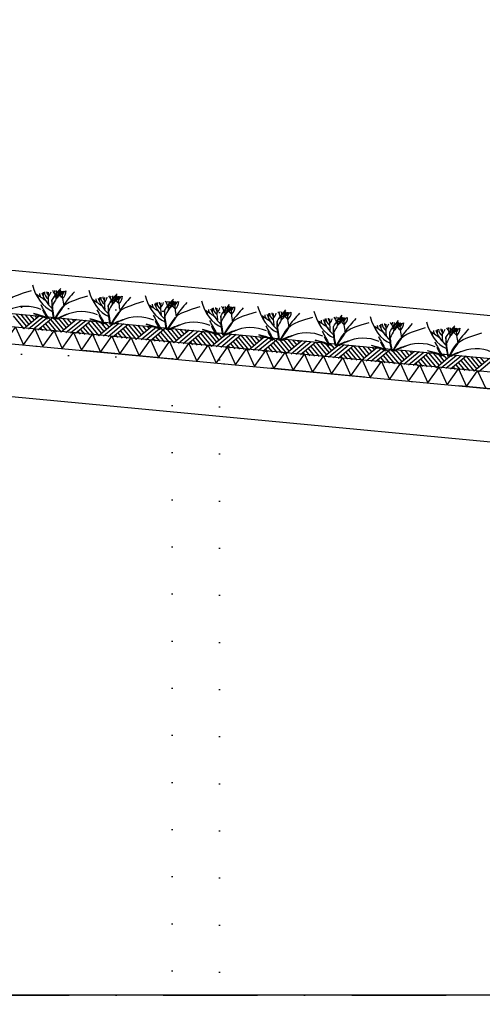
# Model space of a CAD drawing. Extents: x -18628 to 99585, y 127200 to 154480.
# Tile 18 of 59: x 11130 to 13584, y 142767 to 147994. Entities that reach past the tile are written whole.
import ezdxf

# ---------------------------------------------------------------- set-up
doc = ezdxf.new("R2010")
doc.units = 0
doc.header["$LTSCALE"] = 1000
doc.header["$MEASUREMENT"] = 0
doc.linetypes.add('DASHDOT', pattern=[1, 0.5, -0.25, 0, -0.25])
doc.linetypes.add('DOT', pattern=[0.25, 0, -0.25])
doc.layers.add('B02', color=7, linetype='CONTINUOUS')
doc.layers.add('B03', color=7, linetype='CONTINUOUS')

msp = doc.modelspace()

# ---------------------------------------------------------------- linework, layer by layer
at = {"layer": 'B02', "color": 5, "linetype": 'DASHDOT'}
for p, q in [((99585, 137916), (-15956, 148828)), ((-15111, 142816), (88225.3, 142816))]:
    msp.add_line(p, q, dxfattribs=at)
at = {"layer": 'B03', "color": 5, "linetype": 'Continuous'}
for p, q in [((58068, 142220.9), (-9164.9, 148576)), ((11094.5, 146421.9), (11151.3, 146353.2)), ((11108.6, 146432.6), (11165.5, 146365)), ((11133.5, 146430.3), (11178.5, 146375.8)), ((11233, 146420.9), (11151.3, 146353.2)), ((11158.4, 146427.9), (11191.6, 146386.6)), ((11257.9, 146418.5), (11176.2, 146350.9)), ((11183.2, 146425.6), (11205.8, 146398.3)), ((11282.8, 146416.2), (11201.1, 146348.5)), ((11208.1, 146423.2), (11220, 146410)), ((11307.7, 146413.8), (11226, 146346.2)), ((11307.7, 146413.8), (11364.6, 146346.2)), ((11332.6, 146411.5), (11377.7, 146357)), ((11253.2, 146368.7), (11275.8, 146341.5)), ((11267.3, 146379.5), (11300.6, 146339.1)), ((11280.5, 146391.3), (11325.5, 146336.8)), ((11293.6, 146403.1), (11350.4, 146334.5)), ((11432.1, 146402.1), (11350.4, 146334.5)), ((11357.5, 146409.1), (11390.7, 146367.8)), ((11457, 146399.7), (11375.3, 146332.1)), ((11382.4, 146406.8), (11404.9, 146379.5)), ((11481.9, 146397.4), (11400.2, 146329.8)), ((11407.2, 146404.4), (11419.1, 146391.2)), ((11506.8, 146395), (11425.1, 146327.4)), ((11466.4, 146360.7), (11499.8, 146320.4)), ((11479.6, 146372.5), (11524.6, 146318)), ((11492.7, 146384.3), (11549.5, 146315.6)), ((11506.8, 146395), (11563.7, 146327.4)), ((11531.7, 146392.7), (11576.8, 146338.2)), ((11631.3, 146383.3), (11549.5, 146315.6)), ((11556.6, 146390.3), (11589.9, 146349)), ((11656.1, 146380.9), (11574.4, 146313.3)), ((11581.5, 146388), (11604, 146360.7)), ((11681, 146378.6), (11599.3, 146310.9)), ((11606.4, 146385.6), (11618.2, 146372.4)), ((11705.9, 146376.2), (11624.2, 146308.6)), ((11691.9, 146365.5), (11748.6, 146296.8)), ((11705.9, 146376.2), (11762.8, 146308.6)), ((11730.8, 146373.9), (11775.9, 146319.4)), ((11830.4, 146364.5), (11748.6, 146296.8)), ((11755.7, 146371.5), (11789, 146330.2)), ((11855.3, 146362.1), (11773.5, 146294.5)), ((11780.6, 146369.2), (11803.1, 146341.9)), ((11880.1, 146359.8), (11798.4, 146292.1)), ((11805.5, 146366.8), (11817.3, 146353.6)), ((11239.1, 146358), (11250.9, 146343.9)), ((11438.3, 146339.2), (11450, 146325)), ((11452.3, 146349.9), (11474.9, 146322.7)), ((11637.4, 146320.4), (11649.1, 146306.2)), ((11651.4, 146331.1), (11674, 146303.9)), ((11665.5, 146341.9), (11698.9, 146301.5)), ((11678.7, 146353.7), (11723.8, 146299.2)), ((11905, 146357.4), (11823.3, 146289.8)), ((11850.6, 146312.3), (11873.1, 146285.1)), ((11864.6, 146323), (11898, 146282.7)), ((11877.8, 146334.9), (11922.9, 146280.4)), ((11891, 146346.7), (11947.8, 146278)), ((11905, 146357.4), (11961.9, 146289.8)), ((11929.9, 146355.1), (11975, 146300.6)), ((12029.5, 146345.6), (11947.8, 146278)), ((11954.8, 146352.7), (11988.1, 146311.4)), ((12054.4, 146343.3), (11972.6, 146275.7)), ((11979.7, 146350.4), (12002.2, 146323.1)), ((12079.3, 146341), (11997.5, 146273.3)), ((12004.6, 146348), (12016.4, 146334.8)), ((12104.1, 146338.6), (12022.4, 146271)), ((12076.9, 146316.1), (12122, 146261.6)), ((12090.1, 146327.9), (12146.9, 146259.2)), ((12104.1, 146338.6), (12161, 146271)), ((12129, 146336.2), (12174.1, 146281.8)), ((12228.6, 146326.9), (12146.9, 146259.2)), ((12153.9, 146333.9), (12187.2, 146292.6)), ((12253.5, 146324.5), (12171.8, 146256.9)), ((12178.8, 146331.5), (12201.4, 146304.3)), ((12278.4, 146322.1), (12196.7, 146254.5)), ((12203.7, 146329.2), (12215.5, 146316)), ((12303.3, 146319.8), (12221.5, 146252.2)), ((12289.2, 146309.1), (12346, 146240.4)), ((12303.3, 146319.8), (12360.2, 146252.1)), ((12328.2, 146317.5), (12373.2, 146263)), ((12427.7, 146308), (12346, 146240.4)), ((12353, 146315.1), (12386.3, 146273.8)), ((12377.9, 146312.8), (12400.5, 146285.5)), ((12402.8, 146310.4), (12414.6, 146297.2)), ((11836.5, 146301.6), (11848.2, 146287.4)), ((12035.6, 146282.8), (12047.3, 146268.6)), ((12049.7, 146293.5), (12072.2, 146266.3)), ((12063.7, 146304.2), (12097.1, 146263.9)), ((12234.7, 146264), (12246.4, 146249.8)), ((12248.8, 146274.7), (12271.3, 146247.5)), ((12262.9, 146285.4), (12296.2, 146245.1)), ((12276, 146297.3), (12321.1, 146242.8)), ((12452.6, 146305.7), (12370.9, 146238.1)), ((12477.5, 146303.3), (12395.8, 146235.7)), ((12502.4, 146301), (12420.7, 146233.4)), ((12447.9, 146255.9), (12470.4, 146228.7)), ((12462, 146266.6), (12495.3, 146226.3)), ((12475.1, 146278.5), (12520.2, 146224)), ((12488.3, 146290.3), (12545.1, 146221.6)), ((12502.4, 146301), (12559.3, 146233.3)), ((12527.3, 146298.6), (12572.4, 146244.2)), ((12626.8, 146289.2), (12545.1, 146221.6)), ((12552.2, 146296.3), (12585.4, 146255)), ((12651.7, 146286.9), (12570, 146219.3)), ((12577, 146293.9), (12599.6, 146266.7)), ((12676.6, 146284.5), (12594.9, 146216.9)), ((12601.9, 146291.6), (12613.8, 146278.4)), ((12701.5, 146282.2), (12619.8, 146214.6)), ((12674.2, 146259.6), (12719.3, 146205.2)), ((12687.4, 146271.5), (12744.2, 146202.8)), ((12701.5, 146282.2), (12758.4, 146214.5)), ((12726.4, 146279.8), (12771.5, 146225.4)), ((12825.9, 146270.4), (12744.2, 146202.8)), ((12751.3, 146277.5), (12784.5, 146236.2)), ((12850.8, 146268.1), (12769.1, 146200.5)), ((12776.2, 146275.1), (12798.7, 146247.9)), ((12875.7, 146265.7), (12794, 146198.1)), ((12801, 146272.8), (12812.9, 146259.6)), ((12900.6, 146263.4), (12818.9, 146195.8)), ((12900.6, 146263.4), (12957.5, 146195.7)), ((12925.5, 146261), (12970.6, 146206.5)), ((12950.4, 146258.7), (12983.6, 146217.4)), ((12975.3, 146256.3), (12997.8, 146229.1)), ((12433.8, 146245.2), (12445.5, 146231)), ((12632.9, 146226.4), (12644.7, 146212.2)), ((12647, 146237.1), (12669.5, 146209.9)), ((12661.1, 146247.8), (12694.4, 146207.5)), ((12832.1, 146207.6), (12843.8, 146193.4)), ((12846.1, 146218.3), (12868.7, 146191.1)), ((12860.2, 146229), (12893.6, 146188.7)), ((12873.4, 146240.9), (12918.5, 146186.4)), ((12886.5, 146252.7), (12943.3, 146184)), ((13025, 146251.6), (12943.3, 146184)), ((13049.9, 146249.3), (12968.2, 146181.7)), ((13074.8, 146246.9), (12993.1, 146179.3)), ((13000.2, 146254), (13012, 146240.8)), ((13099.7, 146244.6), (13018, 146177)), ((13059.3, 146210.2), (13092.7, 146169.9)), ((13072.5, 146222), (13117.6, 146167.6)), ((13085.6, 146233.9), (13142.5, 146165.2)), ((13099.7, 146244.6), (13156.6, 146176.9)), ((13124.6, 146242.2), (13169.7, 146187.8)), ((13224.2, 146232.8), (13142.5, 146165.2)), ((13149.5, 146239.9), (13182.8, 146198.6)), ((13249.1, 146230.5), (13167.3, 146162.9)), ((13174.4, 146237.5), (13196.9, 146210.3)), ((13274, 146228.1), (13192.2, 146160.5)), ((13199.3, 146235.2), (13211.1, 146222)), ((13298.8, 146225.8), (13217.1, 146158.2)), ((13271.6, 146203.2), (13316.7, 146148.8)), ((13284.8, 146215), (13341.6, 146146.4)), ((13298.8, 146225.8), (13355.7, 146158.1)), ((13323.7, 146223.4), (13368.8, 146169)), ((13423.3, 146214), (13341.6, 146146.4)), ((13348.6, 146221.1), (13381.9, 146179.8)), ((13448.2, 146211.7), (13366.5, 146144.1)), ((13373.5, 146218.7), (13396, 146191.5)), ((13473.1, 146209.3), (13391.3, 146141.7)), ((13398.4, 146216.4), (13410.2, 146203.2)), ((13498, 146207), (13416.2, 146139.4)), ((13498, 146207), (13554.8, 146139.3)), ((13522.8, 146204.6), (13567.9, 146150.1)), ((13031.2, 146188.8), (13042.9, 146174.6)), ((13045.2, 146199.5), (13067.8, 146172.3)), ((13230.3, 146170), (13242, 146155.8)), ((13244.4, 146180.7), (13266.9, 146153.5)), ((13258.4, 146191.4), (13291.8, 146151.1)), ((13429.4, 146151.2), (13441.1, 146137)), ((13443.5, 146161.9), (13466, 146134.6)), ((13457.5, 146172.6), (13490.9, 146132.3)), ((13470.7, 146184.4), (13515.8, 146130)), ((13483.9, 146196.2), (13540.7, 146127.6)), ((13622.4, 146195.2), (13540.7, 146127.6)), ((13547.7, 146202.3), (13581, 146161)), ((13647.3, 146192.9), (13565.6, 146125.2)), ((13572.6, 146199.9), (13595.2, 146172.7))]:
    msp.add_line(p, q, dxfattribs=at)
at = {"layer": 'B03', "color": 7, "linetype": 'Continuous'}
msp.add_line((-9176.2, 148348.3), (57981.3, 142006), dxfattribs=at)
at = {"layer": 'B03', "color": 1, "linetype": 'Continuous'}
for p, q in [((-9167.8, 148277.3), (57976.1, 141936)), ((-9176.2, 148187.7), (57971.8, 141846)), ((14539.5, 142816), (5839.5, 142816))]:
    msp.add_line(p, q, dxfattribs=at)
at = {"layer": 'B03', "color": 2, "linetype": 'Continuous'}
for p, q in [((-9285.6, 148198), (14647.7, 145937.7)), ((-9285.6, 147916.8), (14621.4, 145659))]:
    msp.add_line(p, q, dxfattribs=at)
at = {"layer": 'B03', "color": 1, "linetype": 'DOT'}
for p, q in [((9389.5, 146517.5), (12189.5, 146439.1)), ((12189.5, 146439.1), (12189.5, 128237)), ((9639.5, 146260.4), (11939.5, 146196)), ((11939.5, 146196), (11939.5, 128487))]:
    msp.add_line(p, q, dxfattribs=at)
at = {"layer": 'B03', "color": 5, "linetype": 'Continuous'}
for points in [[(11048.6, 146277.6), (11108.1, 146362.4), (11150.7, 146268)], [(11150.7, 146268), (11210.3, 146352.7), (11252.9, 146258.3)], [(11252.9, 146258.3), (11312.4, 146343.1), (11355, 146248.6)], [(11355, 146248.6), (11414.5, 146333.4), (11457.2, 146239)], [(11457.2, 146239), (11516.7, 146323.8), (11559.3, 146229.4)], [(11559.3, 146229.4), (11618.8, 146314.1), (11661.5, 146219.7)], [(11661.5, 146219.7), (11721, 146304.5), (11763.6, 146210.1)], [(11763.6, 146210.1), (11823.1, 146294.8), (11865.7, 146200.4)], [(11865.7, 146200.4), (11925.3, 146285.2), (11967.9, 146190.8)], [(11967.9, 146190.8), (12027.4, 146275.5), (12070, 146181.1)], [(12070, 146181.1), (12129.6, 146265.9), (12172.2, 146171.5)], [(12172.2, 146171.5), (12231.7, 146256.3), (12274.3, 146161.8)], [(12274.3, 146161.8), (12333.9, 146246.6), (12376.5, 146152.2)], [(12376.5, 146152.2), (12436, 146237), (12478.6, 146142.5)], [(12478.6, 146142.5), (12538.1, 146227.3), (12580.8, 146132.9)], [(12580.8, 146132.9), (12640.3, 146217.7), (12682.9, 146123.2)], [(12682.9, 146123.2), (12742.4, 146208), (12785, 146113.6)], [(12785, 146113.6), (12844.6, 146198.4), (12887.2, 146104)], [(12887.2, 146104), (12946.7, 146188.7), (12989.3, 146094.3)], [(12989.3, 146094.3), (13048.9, 146179.1), (13091.5, 146084.6)], [(13091.5, 146084.6), (13151, 146169.4), (13193.6, 146075)], [(13193.6, 146075), (13253.2, 146159.8), (13295.8, 146065.4)], [(13295.8, 146065.4), (13355.3, 146150.1), (13397.9, 146055.7)], [(13397.9, 146055.7), (13457.5, 146140.5), (13500.1, 146046.1)], [(13500.1, 146046.1), (13559.6, 146130.8), (13602.2, 146036.4)]]:
    msp.add_lwpolyline(points, dxfattribs=at)
for centre, major_axis, ratio, start_param, end_param in [((11354.5, 146657.2), (0, 221.9), 0.744818, 1.89324, 2.833024), ((10879.6, 146286.6), (506.6, 0), 0.660641, 0.68343, 0.834515), ((11204.9, 146516.7), (25, 0), 0.660641, 6.250795, 7.087454), ((11301.5, 146539.6), (66.2, 0), 0.660641, 3.115421, 3.534564), ((11588.6, 146593.8), (349.9, 0), 0.660641, 3.359516, 3.751905), ((22187.3, 146504.8), (10932.7, 0), 0.660641, 3.135652, 3.138449), ((11343.4, 146547.7), (82.2, 0), 0.660641, 3.127227, 3.861374), ((11316.7, 146550), (43.9, 0), 0.660641, 3.11489, 3.740647), ((12152, 146529.1), (871.9, 0), 0.660641, 3.10941, 3.218759), ((11161.6, 146565), (136.6, 0), 0.660641, 5.766599, 6.106268), ((12047.6, 146320.8), (780.2, 0), 0.660641, 2.672959, 2.83724), ((11212.8, 146520.5), (106.3, 0), 0.660641, 0.168666, 0.523639), ((11284.6, 146556.1), (32.1, 0), 0.660641, 5.702662, 6.319964), ((12113, 145998.1), (1125.8, 0), 0.660641, 2.302834, 2.361653), ((10395.2, 146560.4), (930.5, 0), 0.660641, 6.203932, 6.276051), ((11198.7, 146627.4), (182, 0), 0.660641, 5.494245, 5.671447), ((11510.3, 146448.4), (209.9, 0), 0.660641, 2.289302, 2.622785), ((11461.5, 146570.9), (133, 0), 0.660641, 3.3755, 3.801171), ((11370.1, 146550.5), (27.8, 0), 0.660641, 3.052601, 4.146823), ((11986.8, 146544.7), (631.5, 0), 0.660641, 3.120153, 3.307181), ((11269, 146553.6), (107, 0), 0.660641, 5.689062, 6.294216), ((11322, 146552.3), (43.8, 0), 0.660641, 5.674398, 6.301457), ((13027.8, 145926.4), (1864.2, 0), 0.660641, 2.611038, 2.678375), ((11653.2, 146629), (0, 221.9), 0.744818, 1.89324, 2.833024), ((22486, 146476.6), (10932.7, 0), 0.660641, 3.135652, 3.138449), ((11642.1, 146519.4), (82.2, 0), 0.660641, 3.127227, 3.861374), ((11615.3, 146521.7), (43.9, 0), 0.660641, 3.11489, 3.740647), ((12450.7, 146500.9), (871.9, 0), 0.660641, 3.10941, 3.218759), ((11460.2, 146536.8), (136.6, 0), 0.660641, 5.766599, 6.106268), ((12346.3, 146292.6), (780.2, 0), 0.660641, 2.672959, 2.83724), ((11511.5, 146492.3), (106.3, 0), 0.660641, 0.168666, 0.523639), ((11583.3, 146527.9), (32.1, 0), 0.660641, 5.702662, 6.319964), ((12411.7, 145969.9), (1125.8, 0), 0.660641, 2.302834, 2.361653), ((10693.9, 146532.2), (930.5, 0), 0.660641, 6.203932, 6.276051), ((11497.4, 146599.2), (182, 0), 0.660641, 5.494245, 5.671447), ((11809, 146420.2), (209.9, 0), 0.660641, 2.289302, 2.622785), ((11760.2, 146542.7), (133, 0), 0.660641, 3.3755, 3.801171), ((11668.8, 146522.3), (27.8, 0), 0.660641, 3.052601, 4.146823), ((12285.5, 146516.5), (631.5, 0), 0.660641, 3.120153, 3.307181), ((11567.7, 146525.4), (107, 0), 0.660641, 5.689062, 6.294216), ((11620.6, 146524.1), (43.8, 0), 0.660641, 5.674398, 6.301457), ((13326.5, 145898.2), (1864.2, 0), 0.660641, 2.611038, 2.678375), ((11951.9, 146600.8), (0, 221.9), 0.744818, 1.89324, 2.833024), ((11160.4, 146376.8), (144.6, 0), 0.660641, 0.95331, 2.235111), ((20269.6, 148568.2), (9564.7, 0), 0.660641, 3.478125, 3.489628), ((11178.3, 146258.3), (506.6, 0), 0.660641, 0.68343, 0.834515), ((11503.6, 146488.5), (25, 0), 0.660641, 6.250795, 7.087454), ((11600.2, 146511.4), (66.2, 0), 0.660641, 3.115421, 3.534564), ((11887.3, 146565.6), (349.9, 0), 0.660641, 3.359516, 3.751905), ((11477, 146230.2), (506.6, 0), 0.660641, 0.68343, 0.834515), ((11802.3, 146460.3), (25, 0), 0.660641, 6.250795, 7.087454), ((11898.9, 146483.2), (66.2, 0), 0.660641, 3.115421, 3.534564), ((12185.9, 146537.4), (349.9, 0), 0.660641, 3.359516, 3.751905), ((22784.6, 146448.4), (10932.7, 0), 0.660641, 3.135652, 3.138449), ((11940.7, 146491.3), (82.2, 0), 0.660641, 3.127227, 3.861374), ((11914, 146493.6), (43.9, 0), 0.660641, 3.11489, 3.740647), ((12749.3, 146472.7), (871.9, 0), 0.660641, 3.10941, 3.218759), ((11758.9, 146508.6), (136.6, 0), 0.660641, 5.766599, 6.106268), ((12645, 146264.4), (780.2, 0), 0.660641, 2.672959, 2.83724), ((11810.1, 146464.2), (106.3, 0), 0.660641, 0.168666, 0.523639), ((11882, 146499.7), (32.1, 0), 0.660641, 5.702662, 6.319964), ((12710.3, 145941.7), (1125.8, 0), 0.660641, 2.302834, 2.361653), ((10992.6, 146504), (930.5, 0), 0.660641, 6.203932, 6.276051), ((11796.1, 146571), (182, 0), 0.660641, 5.494245, 5.671447), ((12107.7, 146392), (209.9, 0), 0.660641, 2.289302, 2.622785), ((12058.9, 146514.6), (133, 0), 0.660641, 3.3755, 3.801171), ((11967.5, 146494.1), (27.8, 0), 0.660641, 3.052601, 4.146823), ((12584.1, 146488.3), (631.5, 0), 0.660641, 3.120153, 3.307181), ((11866.4, 146497.2), (107, 0), 0.660641, 5.689062, 6.294216), ((11919.3, 146495.9), (43.8, 0), 0.660641, 5.674398, 6.301457), ((13625.2, 145870), (1864.2, 0), 0.660641, 2.611038, 2.678375), ((12250.6, 146572.6), (0, 221.9), 0.744818, 1.89324, 2.833024), ((12239.4, 146463.1), (82.2, 0), 0.660641, 3.127227, 3.861374), ((12212.7, 146465.4), (43.9, 0), 0.660641, 3.11489, 3.740647), ((12057.6, 146480.4), (136.6, 0), 0.660641, 5.766599, 6.106268), ((12943.6, 146236.2), (780.2, 0), 0.660641, 2.672959, 2.83724), ((12108.8, 146435.9), (106.3, 0), 0.660641, 0.168666, 0.523639), ((12180.7, 146471.5), (32.1, 0), 0.660641, 5.702662, 6.319964), ((13009, 145913.5), (1125.8, 0), 0.660641, 2.302834, 2.361653), ((11291.3, 146475.8), (930.5, 0), 0.660641, 6.203932, 6.276051), ((12094.7, 146542.8), (182, 0), 0.660641, 5.494245, 5.671447), ((12406.4, 146363.8), (209.9, 0), 0.660641, 2.289302, 2.622785), ((12357.5, 146486.3), (133, 0), 0.660641, 3.3755, 3.801171), ((12266.2, 146465.9), (27.8, 0), 0.660641, 3.052601, 4.146823), ((12882.8, 146460.1), (631.5, 0), 0.660641, 3.120153, 3.307181), ((12165, 146469), (107, 0), 0.660641, 5.689062, 6.294216), ((12218, 146467.7), (43.8, 0), 0.660641, 5.674398, 6.301457), ((13923.8, 145841.8), (1864.2, 0), 0.660641, 2.611038, 2.678375), ((12549.2, 146544.4), (0, 221.9), 0.744818, 1.89324, 2.833024), ((11474, 146488.5), (228.6, 0), 0.660641, 3.374473, 3.651764), ((11467, 146302.4), (210.8, 0), 0.660641, 1.96762, 2.325094), ((11457.7, 146318.9), (181.9, 0), 0.660641, 2.065597, 2.35593), ((11459.1, 146348.6), (144.6, 0), 0.660641, 0.95331, 2.235111), ((20568.2, 148540), (9564.7, 0), 0.660641, 3.478125, 3.489628), ((11772.6, 146460.3), (228.6, 0), 0.660641, 3.374473, 3.651764), ((11757.8, 146320.4), (144.6, 0), 0.660641, 0.95331, 2.235111), ((20866.9, 148511.9), (9564.7, 0), 0.660641, 3.478125, 3.489628), ((11775.6, 146202), (506.6, 0), 0.660641, 0.68343, 0.834515), ((12100.9, 146432.1), (25, 0), 0.660641, 6.250795, 7.087454), ((12197.5, 146455), (66.2, 0), 0.660641, 3.115421, 3.534564), ((12484.6, 146509.2), (349.9, 0), 0.660641, 3.359516, 3.751905), ((23083.3, 146420.2), (10932.7, 0), 0.660641, 3.135652, 3.138449), ((13048, 146444.5), (871.9, 0), 0.660641, 3.10941, 3.218759), ((12074.3, 146173.7), (506.6, 0), 0.660641, 0.68343, 0.834515), ((12399.6, 146403.9), (25, 0), 0.660641, 6.250795, 7.087454), ((12496.2, 146426.8), (66.2, 0), 0.660641, 3.115421, 3.534564), ((12783.3, 146481), (349.9, 0), 0.660641, 3.359516, 3.751905), ((23382, 146392), (10932.7, 0), 0.660641, 3.135652, 3.138449), ((12538.1, 146434.8), (82.2, 0), 0.660641, 3.127227, 3.861374), ((12511.4, 146437.1), (43.9, 0), 0.660641, 3.11489, 3.740647), ((13346.7, 146416.3), (871.9, 0), 0.660641, 3.10941, 3.218759), ((12356.2, 146452.2), (136.6, 0), 0.660641, 5.766599, 6.106268), ((13242.3, 146208), (780.2, 0), 0.660641, 2.672959, 2.83724), ((12407.5, 146407.7), (106.3, 0), 0.660641, 0.168666, 0.523639), ((12479.3, 146443.3), (32.1, 0), 0.660641, 5.702662, 6.319964), ((13307.7, 145885.3), (1125.8, 0), 0.660641, 2.302834, 2.361653), ((11589.9, 146447.6), (930.5, 0), 0.660641, 6.203932, 6.276051), ((12393.4, 146514.6), (182, 0), 0.660641, 5.494245, 5.671447), ((12705, 146335.6), (209.9, 0), 0.660641, 2.289302, 2.622785), ((12656.2, 146458.1), (133, 0), 0.660641, 3.3755, 3.801171), ((12564.8, 146437.7), (27.8, 0), 0.660641, 3.052601, 4.146823), ((13181.5, 146431.9), (631.5, 0), 0.660641, 3.120153, 3.307181), ((12463.7, 146440.8), (107, 0), 0.660641, 5.689062, 6.294216), ((12516.6, 146439.5), (43.8, 0), 0.660641, 5.674398, 6.301457), ((14222.5, 145813.6), (1864.2, 0), 0.660641, 2.611038, 2.678375), ((12847.9, 146516.2), (0, 221.9), 0.744818, 1.89324, 2.833024), ((13541, 146179.8), (780.2, 0), 0.660641, 2.672959, 2.83724), ((12706.2, 146379.5), (106.3, 0), 0.660641, 0.168666, 0.523639), ((12778, 146415), (32.1, 0), 0.660641, 5.702662, 6.319964), ((11888.6, 146419.4), (930.5, 0), 0.660641, 6.203932, 6.276051), ((12692.1, 146486.4), (182, 0), 0.660641, 5.494245, 5.671447), ((13003.7, 146307.4), (209.9, 0), 0.660641, 2.289302, 2.622785), ((13480.1, 146403.7), (631.5, 0), 0.660641, 3.120153, 3.307181), ((12762.4, 146412.6), (107, 0), 0.660641, 5.689062, 6.294216), ((12815.3, 146411.3), (43.8, 0), 0.660641, 5.674398, 6.301457), ((13146.6, 146487.9), (0, 221.9), 0.744818, 1.89324, 2.833024), ((11765.6, 146274.2), (210.8, 0), 0.660641, 1.96762, 2.325094), ((11756.3, 146290.6), (181.9, 0), 0.660641, 2.065597, 2.35593), ((12071.3, 146432.1), (228.6, 0), 0.660641, 3.374473, 3.651764), ((12064.3, 146246), (210.8, 0), 0.660641, 1.96762, 2.325094), ((12055, 146262.5), (181.9, 0), 0.660641, 2.065597, 2.35593), ((12056.5, 146292.2), (144.6, 0), 0.660641, 0.95331, 2.235111), ((21165.6, 148483.6), (9564.7, 0), 0.660641, 3.478125, 3.489628), ((12370, 146403.9), (228.6, 0), 0.660641, 3.374473, 3.651764), ((12355.1, 146264), (144.6, 0), 0.660641, 0.95331, 2.235111), ((21464.3, 148455.4), (9564.7, 0), 0.660641, 3.478125, 3.489628), ((12373, 146145.5), (506.6, 0), 0.660641, 0.68343, 0.834515), ((12698.3, 146375.6), (25, 0), 0.660641, 6.250795, 7.087454), ((12794.9, 146398.6), (66.2, 0), 0.660641, 3.115421, 3.534564), ((13082, 146452.8), (349.9, 0), 0.660641, 3.359516, 3.751905), ((23680.7, 146363.7), (10932.7, 0), 0.660641, 3.135652, 3.138449), ((12836.8, 146406.6), (82.2, 0), 0.660641, 3.127227, 3.861374), ((12810, 146408.9), (43.9, 0), 0.660641, 3.11489, 3.740647), ((13645.4, 146388.1), (871.9, 0), 0.660641, 3.10941, 3.218759), ((12654.9, 146424), (136.6, 0), 0.660641, 5.766599, 6.106268), ((13606.3, 145857.1), (1125.8, 0), 0.660641, 2.302834, 2.361653), ((12954.9, 146429.9), (133, 0), 0.660641, 3.3755, 3.801171), ((12863.5, 146409.5), (27.8, 0), 0.660641, 3.052601, 4.146823), ((14521.2, 145785.4), (1864.2, 0), 0.660641, 2.611038, 2.678375), ((12671.7, 146117.3), (506.6, 0), 0.660641, 0.68343, 0.834515), ((12997, 146347.4), (25, 0), 0.660641, 6.250795, 7.087454), ((13093.5, 146370.4), (66.2, 0), 0.660641, 3.115421, 3.534564), ((13380.6, 146424.6), (349.9, 0), 0.660641, 3.359516, 3.751905), ((23979.3, 146335.5), (10932.7, 0), 0.660641, 3.135652, 3.138449), ((13135.4, 146378.4), (82.2, 0), 0.660641, 3.127227, 3.861374), ((13108.7, 146380.7), (43.9, 0), 0.660641, 3.11489, 3.740647), ((13944, 146359.8), (871.9, 0), 0.660641, 3.10941, 3.218759), ((12953.6, 146395.8), (136.6, 0), 0.660641, 5.766599, 6.106268), ((13839.7, 146151.6), (780.2, 0), 0.660641, 2.672959, 2.83724), ((13004.8, 146351.3), (106.3, 0), 0.660641, 0.168666, 0.523639), ((13076.7, 146386.8), (32.1, 0), 0.660641, 5.702662, 6.319964), ((13905, 145828.9), (1125.8, 0), 0.660641, 2.302834, 2.361653), ((12187.3, 146391.2), (930.5, 0), 0.660641, 6.203932, 6.276051), ((12990.7, 146458.1), (182, 0), 0.660641, 5.494245, 5.671447), ((13302.4, 146279.2), (209.9, 0), 0.660641, 2.289302, 2.622785), ((13253.5, 146401.7), (133, 0), 0.660641, 3.3755, 3.801171), ((13162.2, 146381.2), (27.8, 0), 0.660641, 3.052601, 4.146823), ((13778.8, 146375.5), (631.5, 0), 0.660641, 3.120153, 3.307181), ((13061, 146384.4), (107, 0), 0.660641, 5.689062, 6.294216), ((13114, 146383.1), (43.8, 0), 0.660641, 5.674398, 6.301457), ((14819.9, 145757.2), (1864.2, 0), 0.660641, 2.611038, 2.678375), ((13445.2, 146459.7), (0, 221.9), 0.744818, 1.89324, 2.833024), ((13375.3, 146358.6), (32.1, 0), 0.660641, 5.702662, 6.319964), ((13289.4, 146429.9), (182, 0), 0.660641, 5.494245, 5.671447), ((12363, 146217.8), (210.8, 0), 0.660641, 1.96762, 2.325094), ((12353.7, 146234.3), (181.9, 0), 0.660641, 2.065597, 2.35593), ((12668.6, 146375.7), (228.6, 0), 0.660641, 3.374473, 3.651764), ((12661.7, 146189.6), (210.8, 0), 0.660641, 1.96762, 2.325094), ((12652.4, 146206), (181.9, 0), 0.660641, 2.065597, 2.35593), ((12653.8, 146235.8), (144.6, 0), 0.660641, 0.95331, 2.235111), ((21762.9, 148427.2), (9564.7, 0), 0.660641, 3.478125, 3.489628), ((12967.3, 146347.5), (228.6, 0), 0.660641, 3.374473, 3.651764), ((12952.5, 146207.6), (144.6, 0), 0.660641, 0.95331, 2.235111), ((22061.6, 148399), (9564.7, 0), 0.660641, 3.478125, 3.489628), ((12970.3, 146089.1), (506.6, 0), 0.660641, 0.68343, 0.834515), ((13295.6, 146319.2), (25, 0), 0.660641, 6.250795, 7.087454), ((13392.2, 146342.1), (66.2, 0), 0.660641, 3.115421, 3.534564), ((13679.3, 146396.3), (349.9, 0), 0.660641, 3.359516, 3.751905), ((24278, 146307.3), (10932.7, 0), 0.660641, 3.135652, 3.138449), ((13434.1, 146350.2), (82.2, 0), 0.660641, 3.127227, 3.861374), ((13407.4, 146352.5), (43.9, 0), 0.660641, 3.11489, 3.740647), ((14242.7, 146331.6), (871.9, 0), 0.660641, 3.10941, 3.218759), ((13252.3, 146367.6), (136.6, 0), 0.660641, 5.766599, 6.106268), ((14138.3, 146123.4), (780.2, 0), 0.660641, 2.672959, 2.83724), ((13303.5, 146323.1), (106.3, 0), 0.660641, 0.168666, 0.523639), ((14203.7, 145800.7), (1125.8, 0), 0.660641, 2.302834, 2.361653), ((12485.9, 146363), (930.5, 0), 0.660641, 6.203932, 6.276051), ((13601, 146251), (209.9, 0), 0.660641, 2.289302, 2.622785), ((13552.2, 146373.5), (133, 0), 0.660641, 3.3755, 3.801171), ((13460.8, 146353), (27.8, 0), 0.660641, 3.052601, 4.146823), ((14077.5, 146347.2), (631.5, 0), 0.660641, 3.120153, 3.307181), ((13359.7, 146356.1), (107, 0), 0.660641, 5.689062, 6.294216), ((13412.7, 146354.9), (43.8, 0), 0.660641, 5.674398, 6.301457), ((15118.5, 145728.9), (1864.2, 0), 0.660641, 2.611038, 2.678375), ((12960.3, 146161.4), (210.8, 0), 0.660641, 1.96762, 2.325094), ((12951, 146177.8), (181.9, 0), 0.660641, 2.065597, 2.35593), ((13266, 146319.3), (228.6, 0), 0.660641, 3.374473, 3.651764), ((13259, 146133.1), (210.8, 0), 0.660641, 1.96762, 2.325094), ((13249.7, 146149.6), (181.9, 0), 0.660641, 2.065597, 2.35593), ((13251.1, 146179.4), (144.6, 0), 0.660641, 0.95331, 2.235111), ((22360.3, 148370.8), (9564.7, 0), 0.660641, 3.478125, 3.489628), ((13564.7, 146291.1), (228.6, 0), 0.660641, 3.374473, 3.651764), ((13557.7, 146104.9), (210.8, 0), 0.660641, 1.96762, 2.325094), ((13548.4, 146121.4), (181.9, 0), 0.660641, 2.065597, 2.35593), ((13549.8, 146151.2), (144.6, 0), 0.660641, 0.95331, 2.235111)]:
    msp.add_ellipse(centre, major_axis=major_axis, ratio=ratio, start_param=start_param, end_param=end_param, dxfattribs=at)
for points in [[(11018.3, 146433.5), (11065.3, 146516.6), (11065.3, 146516.6), (11192, 146556.6)], [(11300.9, 146504), (11319.2, 146535.9), (11319.2, 146535.9), (11347.8, 146566.9)], [(11317, 146405.3), (11364, 146488.4), (11364, 146488.4), (11490.7, 146528.4)], [(11599.6, 146475.8), (11617.9, 146507.6), (11617.9, 146507.6), (11646.4, 146538.6)], [(11314.4, 146404.6), (11305.7, 146459), (11305.7, 146459), (11300.9, 146504)], [(11311.4, 146403.9), (11301.9, 146455.9), (11301.9, 146456.6), (11302.2, 146505.6)], [(11317.3, 146403.9), (11365.2, 146474.4), (11365.3, 146474.5), (11367.8, 146477.5)], [(11613.1, 146376.4), (11604.4, 146430.8), (11604.4, 146430.8), (11599.6, 146475.8)], [(11610, 146375.6), (11600.5, 146427.7), (11600.5, 146428.4), (11600.9, 146477.4)], [(11615.6, 146377.1), (11662.6, 146460.1), (11662.6, 146460.1), (11789.3, 146500.2)], [(11898.2, 146447.6), (11916.5, 146479.5), (11916.5, 146479.5), (11945.1, 146510.5)], [(11914.3, 146348.9), (11961.3, 146432), (11961.3, 146432), (12088, 146472)], [(12196.9, 146419.4), (12215.2, 146451.2), (12215.2, 146451.2), (12243.8, 146482.2)], [(11291.3, 146403.9), (11274.3, 146415.5), (11262.9, 146418.4), (11203.7, 146433.6)], [(11278.3, 146403.9), (11262.6, 146413.8), (11250.8, 146417.7), (11205, 146432.8)], [(11616, 146375.6), (11663.8, 146446.2), (11664, 146446.3), (11666.4, 146449.2)], [(11911.7, 146348.2), (11903.1, 146402.6), (11903.1, 146402.6), (11898.2, 146447.6)], [(11908.7, 146347.5), (11899.2, 146399.5), (11899.2, 146400.2), (11899.5, 146449.2)], [(11914.7, 146347.5), (11962.5, 146418), (11962.6, 146418.1), (11965.1, 146421.1)], [(12210.4, 146320), (12201.8, 146374.4), (12201.8, 146374.4), (12196.9, 146419.4)], [(12207.4, 146319.2), (12197.9, 146371.3), (12197.9, 146372), (12198.2, 146421)], [(12213, 146320.7), (12260, 146403.8), (12260, 146403.8), (12386.7, 146443.8)], [(12495.6, 146391.2), (12513.9, 146423), (12513.9, 146423), (12542.5, 146454)], [(12511.7, 146292.5), (12558.7, 146375.5), (12558.7, 146375.5), (12685.4, 146415.6)], [(12794.3, 146363), (12812.5, 146394.8), (12812.5, 146394.8), (12841.1, 146425.8)], [(11590, 146375.6), (11573, 146387.2), (11561.5, 146390.2), (11502.3, 146405.4)], [(11577, 146375.6), (11561.3, 146385.6), (11549.5, 146389.5), (11503.6, 146404.6)], [(11888.7, 146347.5), (11871.6, 146359.1), (11860.2, 146362), (11801, 146377.2)], [(11875.6, 146347.5), (11860, 146357.4), (11848.2, 146361.3), (11802.3, 146376.4)], [(12213.3, 146319.2), (12261.2, 146389.8), (12261.3, 146389.9), (12263.8, 146392.9)], [(12509.1, 146291.8), (12500.4, 146346.2), (12500.4, 146346.2), (12495.6, 146391.2)], [(12506, 146291), (12496.5, 146343.1), (12496.5, 146343.8), (12496.9, 146392.8)], [(12512, 146291), (12559.9, 146361.6), (12560, 146361.7), (12562.5, 146364.6)], [(12807.8, 146263.5), (12799.1, 146318), (12799.1, 146318), (12794.3, 146363)], [(12804.7, 146262.8), (12795.2, 146314.9), (12795.2, 146315.6), (12795.5, 146364.6)], [(12810.3, 146264.3), (12857.3, 146347.3), (12857.3, 146347.3), (12984, 146387.4)], [(13092.9, 146334.8), (13111.2, 146366.6), (13111.2, 146366.6), (13139.8, 146397.6)], [(13109, 146236.1), (13156, 146319.1), (13156, 146319.1), (13282.7, 146359.2)], [(13391.6, 146306.6), (13409.9, 146338.4), (13409.9, 146338.4), (13438.5, 146369.4)], [(12187.4, 146319.2), (12170.3, 146330.9), (12158.9, 146333.8), (12099.7, 146349)], [(12174.3, 146319.2), (12158.6, 146329.2), (12146.9, 146333.1), (12101, 146348.2)], [(12486, 146291), (12469, 146302.6), (12457.5, 146305.6), (12398.4, 146320.8)], [(12473, 146291), (12457.3, 146301), (12445.5, 146304.9), (12399.6, 146320)], [(12810.7, 146262.8), (12858.5, 146333.4), (12858.6, 146333.5), (12861.1, 146336.4)], [(13106.4, 146235.3), (13097.8, 146289.7), (13097.8, 146289.7), (13092.9, 146334.8)], [(13103.4, 146234.6), (13093.9, 146286.6), (13093.9, 146287.4), (13094.2, 146336.4)], [(13109.4, 146234.6), (13157.2, 146305.1), (13157.3, 146305.3), (13159.8, 146308.2)], [(13402.1, 146206.4), (13392.5, 146258.4), (13392.6, 146259.2), (13392.9, 146308.1)], [(13407.7, 146207.9), (13454.7, 146290.9), (13454.7, 146290.9), (13581.4, 146331)], [(12784.7, 146262.8), (12767.7, 146274.4), (12756.2, 146277.4), (12697, 146292.6)], [(12771.7, 146262.8), (12756, 146272.8), (12744.2, 146276.7), (12698.3, 146291.8)], [(13083.4, 146234.6), (13066.3, 146246.2), (13054.9, 146249.2), (12995.7, 146264.4)], [(13070.3, 146234.6), (13054.7, 146244.6), (13042.9, 146248.5), (12997, 146263.6)], [(13405.1, 146207.1), (13396.4, 146261.5), (13396.4, 146261.5), (13391.6, 146306.6)], [(13408, 146206.4), (13455.9, 146276.9), (13456, 146277.1), (13458.5, 146280)], [(13382, 146206.4), (13365, 146218), (13353.6, 146221), (13294.4, 146236.1)], [(13369, 146206.4), (13353.3, 146216.4), (13341.5, 146220.2), (13295.7, 146235.4)]]:
    msp.add_open_spline(points, degree=3, dxfattribs=at)

doc.saveas('drawing.dxf')
